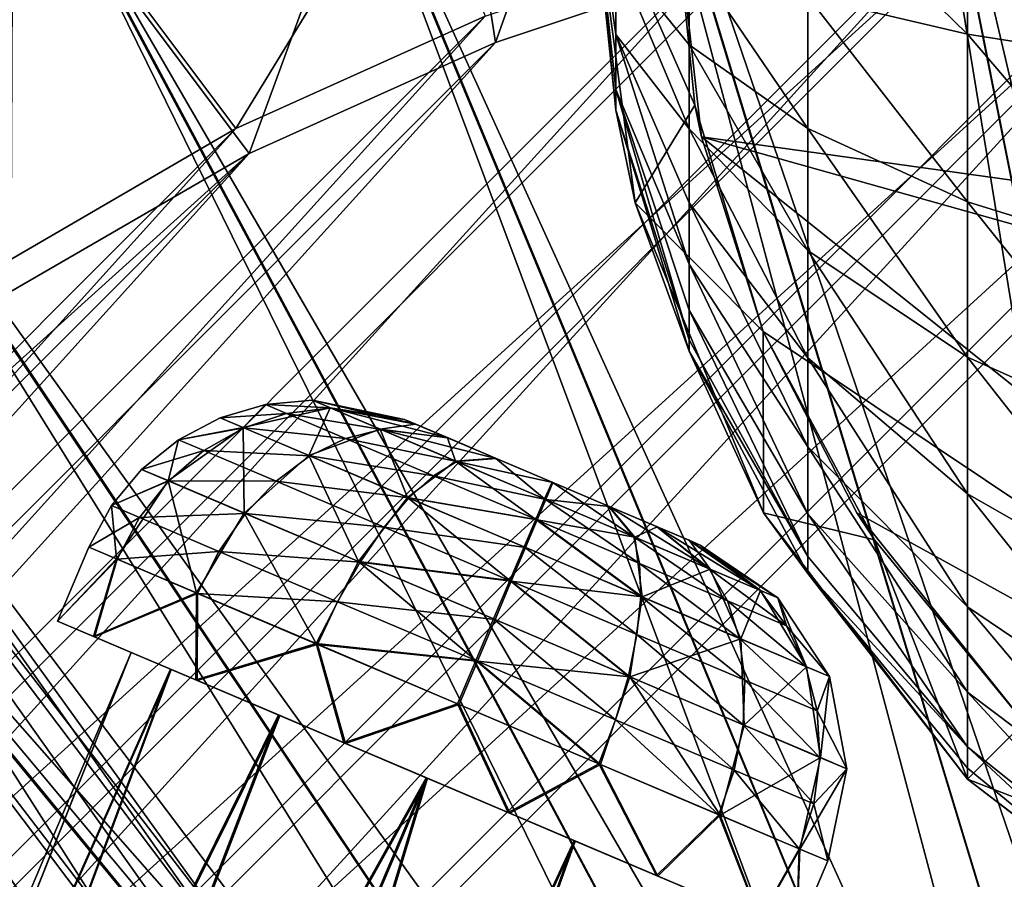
# Model space of a CAD drawing. Header units: metres. Extents: x 0 to 904, y -904 to 0.
# Tile 68 of 246: x 153 to 214, y -140 to -87. Entities that reach past the tile are written whole.
import ezdxf

# ---------------------------------------------------------------- set-up
doc = ezdxf.new("R2010")
doc.units = ezdxf.units.M

msp = doc.modelspace()

# ---------------------------------------------------------------- linework, layer by layer
at = {"layer": 'top0'}
for points in [[(259.64624, -75.850227, 659.327576), (201.784698, -61.850685, 659.694153), (320.985687, -87.293312, 619.792175)], [(320.985687, -87.293312, 619.792175), (201.784698, -61.850685, 659.694153), (262.915771, -76.547356, 619.510803)]]:
    msp.add_3dface(points, dxfattribs=at)
at = {"layer": 'top0123413'}
for points in [[(192.87619, -59.01181, 163.059708), (178.722626, -63.53603, 163.059708), (182.520538, -88.095657, 120.947189)], [(198.150421, -82.862846, 120.818863), (192.87619, -59.01181, 163.059708), (182.520538, -88.095657, 120.947189)], [(178.722626, -63.53603, 163.059708), (152.462036, -75.357376, 163.059708), (167.182159, -95.003593, 121.051247)], [(182.520538, -88.095657, 120.947189), (178.722626, -63.53603, 163.059708), (167.182159, -95.003593, 121.051247)], [(166.368546, -93.45578, 118.079933), (151.383621, -102.141632, 118.157684), (151.634583, -73.835762, 160.059708)], [(177.422806, -75.362587, 138.70311), (166.368546, -93.45578, 118.079933), (151.634583, -73.835762, 160.059708)], [(599.026855, -599.023621, 106.499786), (74.938576, -244.304413, 117.34655), (244.305359, -74.93528, 117.346581)], [(74.938576, -244.304413, 117.34655), (75.496498, -229.329498, 117.524498), (244.305359, -74.93528, 117.346581)], [(244.305359, -74.93528, 117.346581), (75.496498, -229.329498, 117.524498), (229.33046, -75.495567, 117.524498)], [(167.182159, -95.003593, 121.051247), (152.462036, -75.357376, 163.059708), (152.348343, -103.600594, 121.12822)], [(181.883881, -86.467819, 117.974686), (166.368546, -93.45578, 118.079933), (177.422806, -75.362587, 138.70311)], [(75.496498, -229.329498, 117.524498), (213.60553, -77.537285, 117.693382), (229.33046, -75.495567, 117.524498)], [(229.476379, -77.234627, 120.501686), (76.680428, -244.304428, 120.325508), (244.305359, -76.679497, 120.325508)], [(76.680428, -244.304428, 120.325508), (592.962036, -609.72644, 109.443001), (244.305359, -76.679497, 120.325508)], [(77.234871, -229.483627, 120.501595), (76.680428, -244.304428, 120.325508), (229.476379, -77.234627, 120.501686)], [(79.254448, -213.927536, 120.668671), (77.234871, -229.483627, 120.501595), (229.476379, -77.234627, 120.501686)], [(229.476379, -77.234627, 120.501686), (213.92392, -79.254364, 120.668716), (79.254448, -213.927536, 120.668671)], [(75.496498, -229.329498, 117.524498), (77.538223, -213.604507, 117.693382), (213.60553, -77.537285, 117.693382)], [(77.538223, -213.604507, 117.693382), (197.676346, -81.181343, 117.845009), (213.60553, -77.537285, 117.693382)], [(213.92392, -79.254364, 120.668716), (82.865562, -198.143082, 120.818924), (79.254448, -213.927536, 120.668671)], [(213.92392, -79.254364, 120.668716), (198.150421, -82.862846, 120.818863), (82.865562, -198.143082, 120.818924)], [(77.538223, -213.604507, 117.693382), (81.182274, -197.6754, 117.845009), (197.676346, -81.181343, 117.845009)], [(81.182274, -197.6754, 117.845009), (181.883881, -86.467819, 117.974686), (197.676346, -81.181343, 117.845009)], [(198.150421, -82.862846, 120.818863), (182.520538, -88.095657, 120.947189), (82.865562, -198.143082, 120.818924)], [(81.182274, -197.6754, 117.845009), (86.46875, -181.88295, 117.974686), (181.883881, -86.467819, 117.974686)], [(86.46875, -181.88295, 117.974686), (166.368546, -93.45578, 118.079933), (181.883881, -86.467819, 117.974686)], [(82.865562, -198.143082, 120.818924), (182.520538, -88.095657, 120.947189), (88.099136, -182.513092, 120.947243)], [(182.520538, -88.095657, 120.947189), (167.182159, -95.003593, 121.051247), (88.099136, -182.513092, 120.947243)], [(86.46875, -181.88295, 117.974686), (93.456711, -166.367615, 118.079933), (166.368546, -93.45578, 118.079933)], [(93.456711, -166.367615, 118.079933), (151.383621, -102.141632, 118.157684), (166.368546, -93.45578, 118.079933)], [(88.099136, -182.513092, 120.947243), (167.182159, -95.003593, 121.051247), (95.003654, -167.182938, 121.051231)], [(167.182159, -95.003593, 121.051247), (103.593681, -152.359482, 121.128174), (95.003654, -167.182938, 121.051231)], [(167.182159, -95.003593, 121.051247), (152.348343, -103.600594, 121.12822), (103.593681, -152.359482, 121.128174)]]:
    msp.add_3dface(points, dxfattribs=at)
at = {"layer": 'top0123414'}
for points in [[(225.478745, -55.951374, 2078.537354), (207.13588, -58.672619, 2078.537354), (239.130142, -194.557022, 2176.059814)], [(207.13588, -58.672619, 2078.537354), (189.148102, -63.178722, 2078.537354), (234.307266, -195.272552, 2176.059814)], [(207.13588, -58.672619, 2078.537354), (234.307266, -195.272552, 2176.059814), (239.130142, -194.557022, 2176.059814)], [(234.491287, -196.200363, 2173.059814), (207.61142, -61.244423, 2076.706299), (225.717453, -58.555676, 2076.706299)], [(229.851532, -197.362762, 2173.059814), (189.856522, -65.696686, 2076.706299), (207.61142, -61.244423, 2076.706299)], [(234.491287, -196.200363, 2173.059814), (229.851532, -197.362762, 2173.059814), (207.61142, -61.244423, 2076.706299)], [(189.148102, -63.178722, 2078.537354), (171.688553, -69.426079, 2078.537354), (229.577713, -196.457367, 2176.059814)], [(189.148102, -63.178722, 2078.537354), (229.577713, -196.457367, 2176.059814), (234.307266, -195.272552, 2176.059814)], [(225.348053, -198.974319, 2173.059814), (172.624023, -71.869247, 2076.706299), (189.856522, -65.696686, 2076.706299)], [(229.851532, -197.362762, 2173.059814), (225.348053, -198.974319, 2173.059814), (189.856522, -65.696686, 2076.706299)], [(171.688553, -69.426079, 2078.537354), (154.925293, -77.354385, 2078.537354), (224.987061, -198.100021, 2176.059814)], [(171.688553, -69.426079, 2078.537354), (224.987061, -198.100021, 2176.059814), (229.577713, -196.457367, 2176.059814)], [(221.0242, -201.019485, 2173.059814), (156.080109, -79.702454, 2076.706299), (172.624023, -71.869247, 2076.706299)], [(225.348053, -198.974319, 2173.059814), (221.0242, -201.019485, 2173.059814), (172.624023, -71.869247, 2076.706299)], [(140.384476, -89.120834, 2076.706299), (138.351257, -86.081688, 2063.059814), (154.354889, -76.478493, 2063.059814)], [(156.080109, -79.702454, 2076.706299), (140.384476, -89.120834, 2076.706299), (154.354889, -76.478493, 2063.059814)], [(139.01976, -86.887444, 2078.537354), (154.925293, -77.354385, 2078.537354), (137.162277, -84.107544, 2066.059814)], [(154.925293, -77.354385, 2078.537354), (139.01976, -86.887444, 2078.537354), (220.579483, -200.184662, 2176.059814)], [(154.925293, -77.354385, 2078.537354), (220.579483, -200.184662, 2176.059814), (224.987061, -198.100021, 2176.059814)], [(216.921631, -203.478607, 2173.059814), (140.384476, -89.120834, 2076.706299), (156.080109, -79.702454, 2076.706299)], [(221.0242, -201.019485, 2173.059814), (216.921631, -203.478607, 2173.059814), (156.080109, -79.702454, 2076.706299)], [(139.01976, -86.887444, 2078.537354), (124.125267, -97.933662, 2078.537354), (216.397446, -202.691254, 2176.059814)], [(139.01976, -86.887444, 2078.537354), (216.397446, -202.691254, 2176.059814), (220.579483, -200.184662, 2176.059814)], [(213.07988, -206.328049, 2173.059814), (125.688683, -100.033745, 2076.706299), (140.384476, -89.120834, 2076.706299)], [(216.921631, -203.478607, 2173.059814), (213.07988, -206.328049, 2173.059814), (140.384476, -89.120834, 2076.706299)], [(124.125267, -97.933662, 2078.537354), (110.386086, -110.386086, 2078.537354), (212.481262, -205.595688, 2176.059814)], [(124.125267, -97.933662, 2078.537354), (212.481262, -205.595688, 2176.059814), (216.397446, -202.691254, 2176.059814)], [(209.538208, -209.538208, 2173.059814), (112.235291, -112.235291, 2076.706299), (125.688683, -100.033745, 2076.706299)], [(213.07988, -206.328049, 2173.059814), (209.538208, -209.538208, 2173.059814), (125.688683, -100.033745, 2076.706299)], [(110.386086, -110.386086, 2078.537354), (97.933662, -124.125267, 2078.537354), (205.595688, -212.481262, 2176.059814)], [(110.386086, -110.386086, 2078.537354), (208.869354, -208.869354, 2176.059814), (212.481262, -205.595688, 2176.059814)], [(208.869354, -208.869354, 2176.059814), (110.386086, -110.386086, 2078.537354), (205.595688, -212.481262, 2176.059814)], [(100.033745, -125.688683, 2076.706299), (112.235291, -112.235291, 2076.706299), (206.328049, -213.07988, 2173.059814)], [(112.235291, -112.235291, 2076.706299), (209.538208, -209.538208, 2173.059814), (206.328049, -213.07988, 2173.059814)], [(97.933662, -124.125267, 2078.537354), (86.887444, -139.01976, 2078.537354), (202.691254, -216.397446, 2176.059814)], [(205.595688, -212.481262, 2176.059814), (97.933662, -124.125267, 2078.537354), (202.691254, -216.397446, 2176.059814)], [(89.120834, -140.384476, 2076.706299), (100.033745, -125.688683, 2076.706299), (203.478607, -216.921631, 2173.059814)], [(100.033745, -125.688683, 2076.706299), (206.328049, -213.07988, 2173.059814), (203.478607, -216.921631, 2173.059814)], [(86.887444, -139.01976, 2078.537354), (77.354385, -154.925293, 2078.537354), (200.184662, -220.579483, 2176.059814)], [(202.691254, -216.397446, 2176.059814), (86.887444, -139.01976, 2078.537354), (200.184662, -220.579483, 2176.059814)]]:
    msp.add_3dface(points, dxfattribs=at)
at = {"layer": 'top0123418'}
for points in [[(126.33297, -88.488159, 1958.627197), (124.578621, -89.810173, 1963.930542), (166.546097, -144.292526, 1963.085205)], [(165.858154, -144.587128, 1953.325195), (124.578621, -89.810173, 1953.323853), (126.33297, -88.488159, 1958.627197)], [(126.33297, -88.488159, 1358.627197), (124.578621, -89.810173, 1363.930542), (166.546097, -144.292526, 1363.085205)], [(165.858154, -144.587128, 1353.325195), (124.578621, -89.810173, 1353.323853), (126.33297, -88.488159, 1358.627197)], [(167.986267, -143.763199, 1958.627197), (126.33297, -88.488159, 1958.627197), (166.546097, -144.292526, 1963.085205)], [(167.986267, -143.763199, 1958.627197), (165.858154, -144.587128, 1953.325195), (126.33297, -88.488159, 1958.627197)], [(167.986267, -143.763199, 1358.627197), (126.33297, -88.488159, 1358.627197), (166.546097, -144.292526, 1363.085205)], [(167.986267, -143.763199, 1358.627197), (165.858154, -144.587128, 1353.325195), (126.33297, -88.488159, 1358.627197)], [(124.578621, -89.810173, 1963.930542), (120.343231, -93.001808, 1966.127197), (164.117783, -145.457458, 1965.316895)], [(161.267014, -147.308762, 1951.127197), (120.343231, -93.001808, 1951.127197), (124.578621, -89.810173, 1953.323853)], [(124.578621, -89.810173, 1363.930542), (120.343231, -93.001808, 1366.127197), (164.117783, -145.457458, 1365.316895)], [(161.267014, -147.308762, 1351.127197), (120.343231, -93.001808, 1351.127197), (124.578621, -89.810173, 1353.323853)], [(166.546097, -144.292526, 1963.085205), (124.578621, -89.810173, 1963.930542), (164.117783, -145.457458, 1965.316895)], [(165.858154, -144.587128, 1953.325195), (161.267014, -147.308762, 1951.127197), (124.578621, -89.810173, 1953.323853)], [(166.546097, -144.292526, 1363.085205), (124.578621, -89.810173, 1363.930542), (164.117783, -145.457458, 1365.316895)], [(165.858154, -144.587128, 1353.325195), (161.267014, -147.308762, 1351.127197), (124.578621, -89.810173, 1353.323853)], [(120.343231, -93.001808, 1966.127197), (116.107849, -96.193443, 1963.930542), (158.70166, -149.538818, 1965.316895)], [(157.385361, -150.971924, 1953.325195), (116.107849, -96.193443, 1953.323853), (120.343231, -93.001808, 1951.127197)], [(120.343231, -93.001808, 1366.127197), (116.107849, -96.193443, 1363.930542), (158.70166, -149.538818, 1365.316895)], [(157.385361, -150.971924, 1353.325195), (116.107849, -96.193443, 1353.323853), (120.343231, -93.001808, 1351.127197)], [(164.117783, -145.457458, 1965.316895), (120.343231, -93.001808, 1966.127197), (161.266998, -147.308762, 1966.127197)], [(120.343231, -93.001808, 1966.127197), (158.70166, -149.538818, 1965.316895), (161.266998, -147.308762, 1966.127197)], [(161.267014, -147.308762, 1951.127197), (157.385361, -150.971924, 1953.325195), (120.343231, -93.001808, 1951.127197)], [(164.117783, -145.457458, 1365.316895), (120.343231, -93.001808, 1366.127197), (161.266998, -147.308762, 1366.127197)], [(120.343231, -93.001808, 1366.127197), (158.70166, -149.538818, 1365.316895), (161.266998, -147.308762, 1366.127197)], [(161.267014, -147.308762, 1351.127197), (157.385361, -150.971924, 1353.325195), (120.343231, -93.001808, 1351.127197)], [(116.107849, -96.193443, 1963.930542), (114.3535, -97.515457, 1958.627197), (156.912582, -151.551987, 1963.085205)], [(156.00679, -152.790512, 1958.627197), (114.3535, -97.515457, 1958.627197), (116.107849, -96.193443, 1953.323853)], [(116.107849, -96.193443, 1363.930542), (114.3535, -97.515457, 1358.627197), (156.912582, -151.551987, 1363.085205)], [(156.00679, -152.790512, 1358.627197), (114.3535, -97.515457, 1358.627197), (116.107849, -96.193443, 1353.323853)], [(116.107849, -96.193443, 1963.930542), (156.912582, -151.551987, 1963.085205), (158.70166, -149.538818, 1965.316895)], [(157.385361, -150.971924, 1953.325195), (156.00679, -152.790512, 1958.627197), (116.107849, -96.193443, 1953.323853)], [(116.107849, -96.193443, 1363.930542), (156.912582, -151.551987, 1363.085205), (158.70166, -149.538818, 1365.316895)], [(157.385361, -150.971924, 1353.325195), (156.00679, -152.790512, 1358.627197), (116.107849, -96.193443, 1353.323853)], [(114.3535, -97.515457, 1958.627197), (156.00679, -152.790512, 1958.627197), (156.912582, -151.551987, 1963.085205)], [(114.3535, -97.515457, 1358.627197), (156.00679, -152.790512, 1358.627197), (156.912582, -151.551987, 1363.085205)]]:
    msp.add_3dface(points, dxfattribs=at)
at = {"layer": 'top0123423'}
for points in [[(188.497208, -76.716309, 2174.326904), (188.497192, -77.370956, 2149.326904), (190.034271, -92.318199, 2174.735352)], [(190.034332, -82.594246, 2188.784912), (188.497208, -76.716309, 2174.326904), (190.034302, -87.606895, 2185.506348)], [(190.034271, -92.318199, 2174.735352), (190.034271, -91.015564, 2180.581055), (188.497208, -76.716309, 2174.326904)], [(190.034302, -87.606895, 2185.506348), (188.497208, -76.716309, 2174.326904), (190.034271, -91.015564, 2180.581055)], [(211.928665, -76.716484, 2230.895264), (200.819656, -76.7164, 2216.985352), (211.928574, -87.569664, 2229.844482)], [(200.819656, -76.7164, 2216.985352), (201.979568, -85.243698, 2217.946777), (211.928574, -87.569664, 2229.844482)], [(211.928665, -76.716484, 2230.895264), (211.928574, -87.569664, 2229.844482), (224.051483, -89.478569, 2239.608643)], [(225.838684, -76.716583, 2242.004395), (211.928665, -76.716484, 2230.895264), (224.051483, -89.478569, 2239.608643)], [(188.497192, -77.370956, 2149.326904), (193.497192, -77.370995, 2149.326904), (194.9375, -92.00312, 2149.326904)], [(188.497192, -77.370956, 2149.326904), (194.9375, -92.00312, 2149.326904), (191.222977, -98.083603, 2149.326904)], [(188.497192, -77.370956, 2149.326904), (191.222977, -98.083603, 2149.326904), (190.034271, -92.318199, 2174.735352)], [(193.497192, -77.370995, 2174.326904), (195.356735, -93.97493, 2174.326904), (193.497192, -77.370995, 2149.326904)], [(195.356735, -93.97493, 2174.326904), (194.9375, -92.00312, 2149.326904), (193.497192, -77.370995, 2149.326904)], [(193.497192, -77.370995, 2174.326904), (478.497192, -77.373108, 2174.326904), (476.637421, -93.97702, 2174.326904)], [(476.637421, -93.97702, 2174.326904), (472.788025, -106.084976, 2174.326904), (193.497192, -77.370995, 2174.326904)], [(472.788025, -106.084976, 2174.326904), (466.950775, -117.368607, 2174.326904), (193.497192, -77.370995, 2174.326904)], [(193.497192, -77.370995, 2174.326904), (466.950775, -117.368607, 2174.326904), (456.531738, -130.42305, 2174.326904)], [(456.531738, -130.42305, 2174.326904), (195.356735, -93.97493, 2174.326904), (193.497192, -77.370995, 2174.326904)], [(194.586716, -93.474052, 2199.947754), (190.034332, -82.594246, 2188.784912), (190.034302, -87.606895, 2185.506348)], [(194.586792, -82.590057, 2204.372803), (190.034332, -82.594246, 2188.784912), (194.586761, -88.246315, 2202.687256)], [(194.586761, -88.246315, 2202.687256), (190.034332, -82.594246, 2188.784912), (194.586716, -93.474052, 2199.947754)], [(194.586792, -82.590057, 2204.372803), (194.586761, -88.246315, 2202.687256), (201.979507, -93.455315, 2215.499756)], [(201.979568, -85.243698, 2217.946777), (194.586792, -82.590057, 2204.372803), (201.979507, -93.455315, 2215.499756)], [(201.979568, -85.243698, 2217.946777), (201.979507, -93.455315, 2215.499756), (211.928497, -98.021072, 2226.730225)], [(211.928574, -87.569664, 2229.844482), (201.979568, -85.243698, 2217.946777), (211.928497, -98.021072, 2226.730225)], [(190.034302, -87.606895, 2185.506348), (190.034271, -91.015564, 2180.581055), (194.586655, -101.889954, 2191.749512)], [(194.586685, -98.078979, 2196.256104), (190.034302, -87.606895, 2185.506348), (194.586655, -101.889954, 2191.749512)], [(194.586685, -98.078979, 2196.256104), (194.586716, -93.474052, 2199.947754), (190.034302, -87.606895, 2185.506348)], [(211.928574, -87.569664, 2229.844482), (211.928497, -98.021072, 2226.730225), (224.051392, -101.76812, 2235.946777)], [(224.051483, -89.478569, 2239.608643), (211.928574, -87.569664, 2229.844482), (224.051392, -101.76812, 2235.946777)], [(201.979446, -101.044823, 2211.522705), (194.586761, -88.246315, 2202.687256), (194.586716, -93.474052, 2199.947754)], [(201.979507, -93.455315, 2215.499756), (194.586761, -88.246315, 2202.687256), (201.979446, -101.044823, 2211.522705)], [(194.586624, -106.598236, 2180.985107), (190.034271, -91.015564, 2180.581055), (190.034271, -92.318199, 2174.735352)], [(194.586655, -101.889954, 2191.749512), (190.034271, -91.015564, 2180.581055), (194.586639, -104.765327, 2186.595215)], [(190.034271, -91.015564, 2180.581055), (194.586624, -106.598236, 2180.985107), (194.586639, -104.765327, 2186.595215)], [(190.034271, -92.318199, 2174.735352), (191.222977, -98.083603, 2149.326904), (194.586609, -107.320541, 2175.128174)], [(194.586609, -107.320541, 2175.128174), (194.586624, -106.598236, 2180.985107), (190.034271, -92.318199, 2174.735352)], [(194.9375, -92.00312, 2149.326904), (199.204575, -106.079597, 2149.326904), (191.222977, -98.083603, 2149.326904)], [(195.356735, -93.97493, 2174.326904), (199.205963, -106.082947, 2174.326904), (194.9375, -92.00312, 2149.326904)], [(199.205963, -106.082947, 2174.326904), (199.204575, -106.079597, 2149.326904), (194.9375, -92.00312, 2149.326904)], [(194.586716, -93.474052, 2199.947754), (194.586685, -98.078979, 2196.256104), (201.979401, -107.730141, 2206.16333)], [(201.979446, -101.044823, 2211.522705), (194.586716, -93.474052, 2199.947754), (201.979401, -107.730141, 2206.16333)], [(211.928436, -107.680679, 2221.668213), (201.979507, -93.455315, 2215.499756), (201.979446, -101.044823, 2211.522705)], [(211.928497, -98.021072, 2226.730225), (201.979507, -93.455315, 2215.499756), (211.928436, -107.680679, 2221.668213)], [(403.496643, -152.399979, 2174.326904), (195.356735, -93.97493, 2174.326904), (456.531738, -130.42305, 2174.326904)], [(403.496643, -152.399979, 2174.326904), (268.496643, -152.398972, 2174.326904), (195.356735, -93.97493, 2174.326904)], [(268.496643, -152.398972, 2174.326904), (199.205963, -106.082947, 2174.326904), (195.356735, -93.97493, 2174.326904)], [(191.222977, -98.083603, 2149.326904), (199.204575, -106.079597, 2149.326904), (199.214874, -117.38475, 2149.326904)], [(191.222977, -98.083603, 2149.326904), (199.214874, -117.38475, 2149.326904), (194.586609, -107.320541, 2175.128174)], [(194.586685, -98.078979, 2196.256104), (194.586655, -101.889954, 2191.749512), (201.97937, -113.26281, 2199.620605)], [(201.979401, -107.730141, 2206.16333), (194.586685, -98.078979, 2196.256104), (201.97937, -113.26281, 2199.620605)], [(224.051315, -113.12661, 2229.994629), (211.928497, -98.021072, 2226.730225), (211.928436, -107.680679, 2221.668213)], [(224.051392, -101.76812, 2235.946777), (211.928497, -98.021072, 2226.730225), (224.051315, -113.12661, 2229.994629)], [(201.979446, -101.044823, 2211.522705), (201.979401, -107.730141, 2206.16333), (211.928375, -116.189476, 2214.846924)], [(211.928436, -107.680679, 2221.668213), (201.979446, -101.044823, 2211.522705), (211.928375, -116.189476, 2214.846924)], [(194.586655, -101.889954, 2191.749512), (194.586639, -104.765327, 2186.595215), (201.97934, -117.437202, 2192.137695)], [(201.97937, -113.26281, 2199.620605), (194.586655, -101.889954, 2191.749512), (201.97934, -117.437202, 2192.137695)], [(194.586639, -104.765327, 2186.595215), (194.586624, -106.598236, 2180.985107), (201.979309, -120.098175, 2183.99292)], [(201.97934, -117.437202, 2192.137695), (194.586639, -104.765327, 2186.595215), (201.979309, -120.098175, 2183.99292)], [(199.204575, -106.079597, 2149.326904), (206.133499, -119.048004, 2149.326904), (199.214874, -117.38475, 2149.326904)], [(199.205963, -106.082947, 2174.326904), (205.043015, -117.366661, 2174.326904), (199.204575, -106.079597, 2149.326904)], [(205.043015, -117.366661, 2174.326904), (206.133499, -119.048004, 2149.326904), (199.204575, -106.079597, 2149.326904)], [(205.043015, -117.366661, 2174.326904), (199.205963, -106.082947, 2174.326904), (268.496643, -152.398972, 2174.326904)], [(201.979309, -120.098175, 2183.99292), (194.586624, -106.598236, 2180.985107), (194.586609, -107.320541, 2175.128174)], [(194.586609, -107.320541, 2175.128174), (199.214874, -117.38475, 2149.326904), (201.979309, -121.146797, 2175.490234)], [(201.979309, -121.146797, 2175.490234), (201.979309, -120.098175, 2183.99292), (194.586609, -107.320541, 2175.128174)], [(201.979401, -107.730141, 2206.16333), (201.97937, -113.26281, 2199.620605), (211.928314, -123.231224, 2206.519531)], [(211.928375, -116.189476, 2214.846924), (201.979401, -107.730141, 2206.16333), (211.928314, -123.231224, 2206.519531)], [(211.928375, -116.189476, 2214.846924), (224.051239, -123.131897, 2221.973389), (211.928436, -107.680679, 2221.668213)], [(224.051239, -123.131897, 2221.973389), (224.051315, -113.12661, 2229.994629), (211.928436, -107.680679, 2221.668213)], [(201.97937, -113.26281, 2199.620605), (201.97934, -117.437202, 2192.137695), (211.928284, -128.54422, 2196.99585)], [(211.928314, -123.231224, 2206.519531), (201.97937, -113.26281, 2199.620605), (211.928284, -128.54422, 2196.99585)], [(211.928314, -123.231224, 2206.519531), (224.051178, -131.412125, 2212.181641), (211.928375, -116.189476, 2214.846924)], [(224.051178, -131.412125, 2212.181641), (224.051239, -123.131897, 2221.973389), (211.928375, -116.189476, 2214.846924)], [(199.214874, -117.38475, 2149.326904), (206.133499, -119.048004, 2149.326904), (211.928238, -133.959061, 2149.326904)], [(199.214874, -117.38475, 2149.326904), (211.928238, -133.959061, 2149.326904), (201.979309, -121.146797, 2175.490234)], [(201.97934, -117.437202, 2192.137695), (201.979309, -120.098175, 2183.99292), (211.928253, -131.931, 2186.629639)], [(211.928284, -128.54422, 2196.99585), (201.97934, -117.437202, 2192.137695), (211.928253, -131.931, 2186.629639)], [(205.043015, -117.366661, 2174.326904), (215.461868, -130.421249, 2174.326904), (206.133499, -119.048004, 2149.326904)], [(215.461868, -130.421249, 2174.326904), (205.043015, -117.366661, 2174.326904), (268.496643, -152.398972, 2174.326904)], [(206.133499, -119.048004, 2149.326904), (215.459106, -130.418488, 2149.326904), (211.928238, -133.959061, 2149.326904)], [(215.461868, -130.421249, 2174.326904), (215.459106, -130.418488, 2149.326904), (206.133499, -119.048004, 2149.326904)], [(211.928253, -131.931, 2186.629639), (201.979309, -120.098175, 2183.99292), (201.979309, -121.146797, 2175.490234)], [(201.979309, -121.146797, 2175.490234), (211.928238, -133.959061, 2149.326904), (211.928238, -133.26564, 2175.807617)], [(211.928238, -133.26564, 2175.807617), (211.928253, -131.931, 2186.629639), (201.979309, -121.146797, 2175.490234)], [(211.928284, -128.54422, 2196.99585), (224.051132, -137.659546, 2200.982666), (211.928314, -123.231224, 2206.519531)], [(224.051132, -137.659546, 2200.982666), (224.051178, -131.412125, 2212.181641), (211.928314, -123.231224, 2206.519531)], [(211.928253, -131.931, 2186.629639), (224.051102, -141.641968, 2188.793213), (211.928284, -128.54422, 2196.99585)], [(224.051102, -141.641968, 2188.793213), (224.051132, -137.659546, 2200.982666), (211.928284, -128.54422, 2196.99585)], [(211.928238, -133.959061, 2149.326904), (215.459106, -130.418488, 2149.326904), (226.824448, -139.750351, 2149.326904)], [(211.928238, -133.26564, 2175.807617), (224.051086, -143.211349, 2176.068115), (211.928253, -131.931, 2186.629639)], [(224.051086, -143.211349, 2176.068115), (224.051102, -141.641968, 2188.793213), (211.928253, -131.931, 2186.629639)], [(211.928238, -133.959061, 2149.326904), (224.051086, -143.211349, 2176.068115), (211.928238, -133.26564, 2175.807617)], [(211.928238, -133.959061, 2149.326904), (226.824448, -139.750351, 2149.326904), (228.496689, -146.677032, 2149.326904)], [(211.928238, -133.959061, 2149.326904), (228.496689, -146.677032, 2149.326904), (224.051086, -143.211349, 2176.068115)]]:
    msp.add_3dface(points, dxfattribs=at)
at = {"layer": 'top0123431'}
for points in [[(171.136368, -110.370453, 1798.664795), (168.207626, -110.633148, 1798.671021), (172.252533, -110.844231, 1804.685425)], [(168.207626, -110.633148, 1798.671021), (171.136368, -110.370453, 1798.664795), (172.226028, -110.832977, 1792.638428)], [(176.86644, -111.562271, 1798.651123), (171.136368, -110.370453, 1798.664795), (177.575546, -111.863266, 1802.476074)], [(171.136368, -110.370453, 1798.664795), (172.252533, -110.844231, 1804.685425), (177.575546, -111.863266, 1802.476074)], [(171.136368, -110.370453, 1798.664795), (176.86644, -111.562271, 1798.651123), (172.226028, -110.832977, 1792.638428)], [(168.207626, -110.633148, 1798.671021), (165.386398, -111.462166, 1798.676392), (169.507675, -111.184982, 1805.683594)], [(165.386398, -111.462166, 1798.676392), (168.207626, -110.633148, 1798.671021), (166.812943, -112.067688, 1790.786865)], [(166.812943, -112.067688, 1790.786865), (168.207626, -110.633148, 1798.671021), (172.226028, -110.832977, 1792.638428)], [(166.812943, -112.067688, 1790.786865), (172.226028, -110.832977, 1792.638428), (170.91008, -113.806793, 1784.090942)], [(168.207626, -110.633148, 1798.671021), (169.507675, -111.184982, 1805.683594), (172.252533, -110.844231, 1804.685425)], [(172.252533, -110.844231, 1804.685425), (169.507675, -111.184982, 1805.683594), (175.404572, -112.182167, 1809.783813)], [(172.226028, -110.832977, 1792.638428), (175.355621, -112.161385, 1787.523804), (170.91008, -113.806793, 1784.090942)], [(176.86644, -111.562271, 1798.651123), (177.558716, -111.856117, 1794.82251), (172.226028, -110.832977, 1792.638428)], [(172.226028, -110.832977, 1792.638428), (177.558716, -111.856117, 1794.82251), (175.355621, -112.161385, 1787.523804)], [(177.575546, -111.863266, 1802.476074), (172.252533, -110.844231, 1804.685425), (179.578079, -112.713272, 1805.71521)], [(172.252533, -110.844231, 1804.685425), (175.404572, -112.182167, 1809.783813), (179.578079, -112.713272, 1805.71521)], [(165.386398, -111.462166, 1798.676392), (162.781113, -112.825653, 1798.680908), (166.847626, -112.082413, 1806.558472)], [(162.781113, -112.825653, 1798.680908), (165.386398, -111.462166, 1798.676392), (166.812943, -112.067688, 1790.786865)], [(165.386398, -111.462166, 1798.676392), (166.847626, -112.082413, 1806.558472), (169.507675, -111.184982, 1805.683594)], [(169.507675, -111.184982, 1805.683594), (166.847626, -112.082413, 1806.558472), (173.179031, -112.743355, 1811.621948)], [(169.507675, -111.184982, 1805.683594), (173.179031, -112.743355, 1811.621948), (175.404572, -112.182167, 1809.783813)], [(176.86644, -111.562271, 1798.651123), (177.575546, -111.863266, 1802.476074), (177.558716, -111.856117, 1794.82251)], [(166.887177, -117.385796, 1781.797241), (162.143524, -115.372276, 1789.549805), (166.812943, -112.067688, 1790.786865)], [(166.812943, -112.067688, 1790.786865), (162.143524, -115.372276, 1789.549805), (162.781113, -112.825653, 1798.680908)], [(162.781113, -112.825653, 1798.680908), (164.374619, -113.502045, 1807.276489), (166.847626, -112.082413, 1806.558472)], [(166.847626, -112.082413, 1806.558472), (164.374619, -113.502045, 1807.276489), (170.974182, -113.834, 1813.233032)], [(170.91008, -113.806793, 1784.090942), (166.887177, -117.385796, 1781.797241), (166.812943, -112.067688, 1790.786865)], [(166.847626, -112.082413, 1806.558472), (170.974182, -113.834, 1813.233032), (173.179031, -112.743355, 1811.621948)], [(170.91008, -113.806793, 1784.090942), (175.355621, -112.161385, 1787.523804), (177.054077, -116.414719, 1779.608032)], [(175.404572, -112.182167, 1809.783813), (173.179031, -112.743355, 1811.621948), (180.11264, -114.180588, 1813.183716)], [(177.558716, -111.856117, 1794.82251), (179.546982, -112.700073, 1791.57312), (175.355621, -112.161385, 1787.523804)], [(175.355621, -112.161385, 1787.523804), (179.546982, -112.700073, 1791.57312), (180.048676, -114.153435, 1784.099609)], [(175.355621, -112.161385, 1787.523804), (180.048676, -114.153435, 1784.099609), (177.054077, -116.414719, 1779.608032)], [(179.578079, -112.713272, 1805.71521), (175.404572, -112.182167, 1809.783813), (182.569183, -113.982895, 1807.875122)], [(175.404572, -112.182167, 1809.783813), (180.11264, -114.180588, 1813.183716), (182.569183, -113.982895, 1807.875122)], [(177.575546, -111.863266, 1802.476074), (179.546982, -112.700073, 1791.57312), (177.558716, -111.856117, 1794.82251)], [(177.575546, -111.863266, 1802.476074), (179.578079, -112.713272, 1805.71521), (179.546982, -112.700073, 1791.57312)], [(162.781113, -112.825653, 1798.680908), (160.491882, -114.671204, 1798.684204), (164.374619, -113.502045, 1807.276489)], [(162.143524, -115.372276, 1789.549805), (160.491882, -114.671204, 1798.684204), (162.781113, -112.825653, 1798.680908)], [(173.179031, -112.743355, 1811.621948), (170.974182, -113.834, 1813.233032), (178.662781, -115.071022, 1815.581909)], [(173.179031, -112.743355, 1811.621948), (178.662781, -115.071022, 1815.581909), (180.11264, -114.180588, 1813.183716)], [(179.546982, -112.700073, 1791.57312), (182.528549, -113.965645, 1789.397583), (180.048676, -114.153435, 1784.099609)], [(179.578079, -112.713272, 1805.71521), (182.528549, -113.965645, 1789.397583), (179.546982, -112.700073, 1791.57312)], [(179.578079, -112.713272, 1805.71521), (182.569183, -113.982895, 1807.875122), (182.528549, -113.965645, 1789.397583)], [(160.491882, -114.671204, 1798.684204), (162.183685, -115.38932, 1807.809937), (164.374619, -113.502045, 1807.276489)], [(164.374619, -113.502045, 1807.276489), (162.183685, -115.38932, 1807.809937), (168.874741, -115.412201, 1814.555298)], [(164.374619, -113.502045, 1807.276489), (168.874741, -115.412201, 1814.555298), (170.974182, -113.834, 1813.233032)], [(174.000656, -120.405235, 1776.607056), (166.887177, -117.385796, 1781.797241), (170.91008, -113.806793, 1784.090942)], [(170.974182, -113.834, 1813.233032), (168.874741, -115.412201, 1814.555298), (177.137817, -116.450264, 1817.68396)], [(177.054077, -116.414719, 1779.608032), (174.000656, -120.405235, 1776.607056), (170.91008, -113.806793, 1784.090942)], [(170.974182, -113.834, 1813.233032), (177.137817, -116.450264, 1817.68396), (178.662781, -115.071022, 1815.581909)], [(180.048676, -114.153435, 1784.099609), (182.528549, -113.965645, 1789.397583), (185.590729, -116.505859, 1782.886963)], [(182.569183, -113.982895, 1807.875122), (180.11264, -114.180588, 1813.183716), (186.093475, -115.478844, 1808.627197)], [(182.528549, -113.965645, 1789.397583), (186.049484, -115.460175, 1788.627197), (185.590729, -116.505859, 1782.886963)], [(182.569183, -113.982895, 1807.875122), (186.049484, -115.460175, 1788.627197), (182.528549, -113.965645, 1789.397583)], [(182.569183, -113.982895, 1807.875122), (186.093475, -115.478844, 1808.627197), (186.049484, -115.460175, 1788.627197)], [(177.054077, -116.414719, 1779.608032), (180.048676, -114.153435, 1784.099609), (185.043427, -117.779396, 1780.293701)], [(180.11264, -114.180588, 1813.183716), (178.662781, -115.071022, 1815.581909), (185.659973, -116.535248, 1814.367432)], [(185.043427, -117.779396, 1780.293701), (180.048676, -114.153435, 1784.099609), (185.590729, -116.505859, 1782.886963)], [(180.11264, -114.180588, 1813.183716), (185.659973, -116.535248, 1814.367432), (186.093475, -115.478844, 1808.627197)], [(160.491882, -114.671204, 1798.684204), (158.606689, -116.927902, 1798.686279), (162.183685, -115.38932, 1807.809937)], [(158.606689, -116.927902, 1798.686279), (160.491882, -114.671204, 1798.684204), (162.143524, -115.372276, 1789.549805)], [(178.662781, -115.071022, 1815.581909), (177.137817, -116.450264, 1817.68396), (185.124069, -117.813629, 1816.960693)], [(178.662781, -115.071022, 1815.581909), (185.124069, -117.813629, 1816.960693), (185.659973, -116.535248, 1814.367432)], [(162.143524, -115.372276, 1789.549805), (158.92868, -120.243637, 1789.115356), (158.606689, -116.927902, 1798.686279)], [(158.606689, -116.927902, 1798.686279), (160.359024, -117.671707, 1808.13855), (162.183685, -115.38932, 1807.809937)], [(163.899338, -122.353523, 1780.991821), (158.92868, -120.243637, 1789.115356), (162.143524, -115.372276, 1789.549805)], [(162.183685, -115.38932, 1807.809937), (160.359024, -117.671707, 1808.13855), (166.96138, -117.417297, 1815.53772)], [(166.887177, -117.385796, 1781.797241), (163.899338, -122.353523, 1780.991821), (162.143524, -115.372276, 1789.549805)], [(162.183685, -115.38932, 1807.809937), (166.96138, -117.417297, 1815.53772), (168.874741, -115.412201, 1814.555298)], [(168.874741, -115.412201, 1814.555298), (166.96138, -117.417297, 1815.53772), (175.596344, -118.265305, 1819.40918)], [(168.874741, -115.412201, 1814.555298), (175.596344, -118.265305, 1819.40918), (177.137817, -116.450264, 1817.68396)], [(185.590729, -116.505859, 1782.886963), (186.049484, -115.460175, 1788.627197), (191.138062, -118.860512, 1784.070801)], [(186.093475, -115.478844, 1808.627197), (185.659973, -116.535248, 1814.367432), (189.614426, -116.973373, 1807.856812)], [(186.049484, -115.460175, 1788.627197), (189.573776, -116.956123, 1789.379272), (191.138062, -118.860512, 1784.070801)], [(186.093475, -115.478844, 1808.627197), (189.573776, -116.956123, 1789.379272), (186.049484, -115.460175, 1788.627197)], [(186.093475, -115.478844, 1808.627197), (189.614426, -116.973373, 1807.856812), (189.573776, -116.956123, 1789.379272)], [(183.417313, -121.585045, 1776.155273), (174.000656, -120.405235, 1776.607056), (177.054077, -116.414719, 1779.608032)], [(177.137817, -116.450264, 1817.68396), (175.596344, -118.265305, 1819.40918), (184.400192, -119.532906, 1819.233765)], [(184.309555, -119.494431, 1778.02063), (183.417313, -121.585045, 1776.155273), (177.054077, -116.414719, 1779.608032)], [(184.309555, -119.494431, 1778.02063), (177.054077, -116.414719, 1779.608032), (185.043427, -117.779396, 1780.293701)], [(177.137817, -116.450264, 1817.68396), (184.400192, -119.532906, 1819.233765), (185.124069, -117.813629, 1816.960693)], [(185.043427, -117.779396, 1780.293701), (185.590729, -116.505859, 1782.886963), (191.5047, -120.521996, 1781.672485)], [(191.5047, -120.521996, 1781.672485), (185.590729, -116.505859, 1782.886963), (191.138062, -118.860512, 1784.070801)], [(158.606689, -116.927902, 1798.686279), (157.197983, -119.509018, 1798.68689), (160.359024, -117.671707, 1808.13855)], [(158.92868, -120.243637, 1789.115356), (157.197983, -119.509018, 1798.68689), (158.606689, -116.927902, 1798.686279)], [(185.659973, -116.535248, 1814.367432), (185.124069, -117.813629, 1816.960693), (191.202026, -118.887665, 1813.154907)], [(185.659973, -116.535248, 1814.367432), (191.202026, -118.887665, 1813.154907), (189.614426, -116.973373, 1807.856812)], [(191.138062, -118.860512, 1784.070801), (189.573776, -116.956123, 1789.379272), (195.846115, -120.858932, 1787.470581)], [(189.573776, -116.956123, 1789.379272), (192.56488, -118.225746, 1791.539307), (195.846115, -120.858932, 1787.470581)], [(189.614426, -116.973373, 1807.856812), (192.56488, -118.225746, 1791.539307), (189.573776, -116.956123, 1789.379272)], [(189.614426, -116.973373, 1807.856812), (191.202026, -118.887665, 1813.154907), (192.595978, -118.238945, 1805.681396)], [(189.614426, -116.973373, 1807.856812), (192.595978, -118.238945, 1805.681396), (192.56488, -118.225746, 1791.539307)], [(157.197983, -119.509018, 1798.68689), (158.970764, -120.261505, 1808.249512), (160.359024, -117.671707, 1808.13855)], [(160.359024, -117.671707, 1808.13855), (158.970764, -120.261505, 1808.249512), (165.307663, -119.77224, 1816.142822)], [(160.359024, -117.671707, 1808.13855), (165.307663, -119.77224, 1816.142822), (166.96138, -117.417297, 1815.53772)], [(171.353256, -125.517464, 1775.553101), (163.899338, -122.353523, 1780.991821), (166.887177, -117.385796, 1781.797241)], [(166.96138, -117.417297, 1815.53772), (165.307663, -119.77224, 1816.142822), (174.09761, -120.446388, 1820.69104)], [(174.000656, -120.405235, 1776.607056), (171.353256, -125.517464, 1775.553101), (166.887177, -117.385796, 1781.797241)], [(166.96138, -117.417297, 1815.53772), (174.09761, -120.446388, 1820.69104), (175.596344, -118.265305, 1819.40918)], [(175.596344, -118.265305, 1819.40918), (174.09761, -120.446388, 1820.69104), (183.516159, -121.626999, 1821.099243)], [(175.596344, -118.265305, 1819.40918), (183.516159, -121.626999, 1821.099243), (184.400192, -119.532906, 1819.233765)], [(184.309555, -119.494431, 1778.02063), (185.043427, -117.779396, 1780.293701), (191.571915, -122.577065, 1779.570435)], [(185.124069, -117.813629, 1816.960693), (184.400192, -119.532906, 1819.233765), (191.65567, -122.61261, 1817.646362)], [(185.043427, -117.779396, 1780.293701), (191.5047, -120.521996, 1781.672485), (191.571915, -122.577065, 1779.570435)], [(185.124069, -117.813629, 1816.960693), (191.65567, -122.61261, 1817.646362), (191.202026, -118.887665, 1813.154907)], [(191.202026, -118.887665, 1813.154907), (195.895081, -120.879715, 1809.730591), (192.595978, -118.238945, 1805.681396)], [(195.846115, -120.858932, 1787.470581), (192.56488, -118.225746, 1791.539307), (198.998169, -122.196877, 1792.56897)], [(192.56488, -118.225746, 1791.539307), (194.567413, -119.07576, 1794.77832), (198.998169, -122.196877, 1792.56897)], [(192.595978, -118.238945, 1805.681396), (194.567413, -119.07576, 1794.77832), (192.56488, -118.225746, 1791.539307)], [(192.595978, -118.238945, 1805.681396), (195.895081, -120.879715, 1809.730591), (194.584259, -119.082901, 1802.432007)], [(192.595978, -118.238945, 1805.681396), (194.584259, -119.082901, 1802.432007), (194.567413, -119.07576, 1794.77832)], [(196.988449, -122.84967, 1785.632446), (191.5047, -120.521996, 1781.672485), (191.138062, -118.860512, 1784.070801)], [(195.846115, -120.858932, 1787.470581), (196.988449, -122.84967, 1785.632446), (191.138062, -118.860512, 1784.070801)], [(191.202026, -118.887665, 1813.154907), (191.65567, -122.61261, 1817.646362), (195.895081, -120.879715, 1809.730591)], [(157.197983, -119.509018, 1798.68689), (158.92868, -120.243637, 1789.115356), (155.244354, -124.111557, 1798.68689)], [(157.197983, -119.509018, 1798.68689), (155.244354, -124.111557, 1798.68689), (158.970764, -120.261505, 1808.249512)], [(191.337112, -124.946739, 1777.845215), (183.417313, -121.585045, 1776.155273), (184.309555, -119.494431, 1778.02063)], [(184.400192, -119.532906, 1819.233765), (183.516159, -121.626999, 1821.099243), (191.65567, -122.61261, 1817.646362)], [(191.571915, -122.577065, 1779.570435), (191.337112, -124.946739, 1777.845215), (184.309555, -119.494431, 1778.02063)], [(198.998169, -122.196877, 1792.56897), (194.567413, -119.07576, 1794.77832), (200.114319, -122.670647, 1798.5896)], [(194.567413, -119.07576, 1794.77832), (195.276535, -119.376755, 1798.603271), (200.114319, -122.670647, 1798.5896)], [(194.584259, -119.082901, 1802.432007), (195.276535, -119.376755, 1798.603271), (194.567413, -119.07576, 1794.77832)], [(195.895081, -120.879715, 1809.730591), (199.024658, -122.208122, 1804.615967), (194.584259, -119.082901, 1802.432007)], [(194.584259, -119.082901, 1802.432007), (199.024658, -122.208122, 1804.615967), (195.276535, -119.376755, 1798.603271)], [(199.024658, -122.208122, 1804.615967), (200.114319, -122.670647, 1798.5896), (195.276535, -119.376755, 1798.603271)], [(158.970764, -120.261505, 1808.249512), (163.977112, -122.386536, 1816.347046), (165.307663, -119.77224, 1816.142822)], [(165.307663, -119.77224, 1816.142822), (163.977112, -122.386536, 1816.347046), (172.699203, -122.909706, 1821.480469)], [(165.307663, -119.77224, 1816.142822), (172.699203, -122.909706, 1821.480469), (174.09761, -120.446388, 1820.69104)], [(158.92868, -120.243637, 1789.115356), (157.499466, -125.068771, 1787.833984), (155.244354, -124.111557, 1798.68689)], [(155.244354, -124.111557, 1798.68689), (157.54718, -125.089027, 1809.528076), (158.970764, -120.261505, 1808.249512)], [(158.92868, -120.243637, 1789.115356), (163.899338, -122.353523, 1780.991821), (157.499466, -125.068771, 1787.833984)], [(158.970764, -120.261505, 1808.249512), (157.54718, -125.089027, 1809.528076), (163.977112, -122.386536, 1816.347046)], [(174.000656, -120.405235, 1776.607056), (181.299652, -126.560318, 1773.915527), (171.353256, -125.517464, 1775.553101)], [(174.09761, -120.446388, 1820.69104), (172.699203, -122.909706, 1821.480469), (182.505936, -124.01545, 1822.485352)], [(183.417313, -121.585045, 1776.155273), (182.400986, -123.970901, 1774.769043), (174.000656, -120.405235, 1776.607056)], [(182.400986, -123.970901, 1774.769043), (181.299652, -126.560318, 1773.915527), (174.000656, -120.405235, 1776.607056)], [(174.09761, -120.446388, 1820.69104), (182.505936, -124.01545, 1822.485352), (183.516159, -121.626999, 1821.099243)], [(191.571915, -122.577065, 1779.570435), (191.5047, -120.521996, 1781.672485), (197.735565, -125.193329, 1784.021362)], [(191.5047, -120.521996, 1781.672485), (196.988449, -122.84967, 1785.632446), (197.735565, -125.193329, 1784.021362)], [(191.65567, -122.61261, 1817.646362), (197.799652, -125.220535, 1813.163452), (195.895081, -120.879715, 1809.730591)], [(198.998169, -122.196877, 1792.56897), (200.659821, -124.408043, 1791.570801), (195.846115, -120.858932, 1787.470581)], [(200.659821, -124.408043, 1791.570801), (196.988449, -122.84967, 1785.632446), (195.846115, -120.858932, 1787.470581)], [(195.895081, -120.879715, 1809.730591), (197.799652, -125.220535, 1813.163452), (199.024658, -122.208122, 1804.615967)], [(190.809311, -127.539963, 1776.563354), (182.400986, -123.970901, 1774.769043), (183.417313, -121.585045, 1776.155273)], [(183.516159, -121.626999, 1821.099243), (182.505936, -124.01545, 1822.485352), (190.906281, -127.581116, 1820.647461)], [(191.337112, -124.946739, 1777.845215), (190.809311, -127.539963, 1776.563354), (183.417313, -121.585045, 1776.155273)], [(191.65567, -122.61261, 1817.646362), (183.516159, -121.626999, 1821.099243), (190.906281, -127.581116, 1820.647461)], [(163.899338, -122.353523, 1780.991821), (163.86586, -127.771095, 1779.118774), (157.499466, -125.068771, 1787.833984)], [(157.54718, -125.089027, 1809.528076), (163.951828, -127.807594, 1818.210205), (163.977112, -122.386536, 1816.347046)], [(163.899338, -122.353523, 1780.991821), (171.353256, -125.517464, 1775.553101), (163.86586, -127.771095, 1779.118774)], [(163.977112, -122.386536, 1816.347046), (163.951828, -127.807594, 1818.210205), (171.454849, -125.560593, 1821.746948)], [(172.699203, -122.909706, 1821.480469), (163.977112, -122.386536, 1816.347046), (171.454849, -125.560593, 1821.746948)], [(191.65567, -122.61261, 1817.646362), (190.906281, -127.581116, 1820.647461), (197.799652, -125.220535, 1813.163452)], [(198.058731, -127.79985, 1782.699097), (191.337112, -124.946739, 1777.845215), (191.571915, -122.577065, 1779.570435)], [(197.735565, -125.193329, 1784.021362), (198.058731, -127.79985, 1782.699097), (191.571915, -122.577065, 1779.570435)], [(197.799652, -125.220535, 1813.163452), (201.896805, -126.959641, 1806.467529), (199.024658, -122.208122, 1804.615967)], [(198.998169, -122.196877, 1792.56897), (200.114319, -122.670647, 1798.5896), (200.659821, -124.408043, 1791.570801)], [(199.024658, -122.208122, 1804.615967), (201.896805, -126.959641, 1806.467529), (200.114319, -122.670647, 1798.5896)], [(181.408356, -126.606461, 1823.338867), (172.699203, -122.909706, 1821.480469), (171.454849, -125.560593, 1821.746948)], [(182.505936, -124.01545, 1822.485352), (172.699203, -122.909706, 1821.480469), (181.408356, -126.606461, 1823.338867)], [(197.735565, -125.193329, 1784.021362), (196.988449, -122.84967, 1785.632446), (201.862106, -126.944916, 1790.695923)], [(196.988449, -122.84967, 1785.632446), (200.659821, -124.408043, 1791.570801), (201.862106, -126.944916, 1790.695923)], [(201.896805, -126.959641, 1806.467529), (203.323349, -127.565163, 1798.578003), (200.114319, -122.670647, 1798.5896)], [(200.114319, -122.670647, 1798.5896), (203.323349, -127.565163, 1798.578003), (200.659821, -124.408043, 1791.570801)], [(157.54718, -125.089027, 1809.528076), (155.244354, -124.111557, 1798.68689), (159.846878, -126.065178, 1798.675049)], [(155.244354, -124.111557, 1798.68689), (157.499466, -125.068771, 1787.833984), (159.846878, -126.065178, 1798.675049)], [(181.299652, -126.560318, 1773.915527), (182.400986, -123.970901, 1774.769043), (190.008804, -130.257065, 1775.773926)], [(190.906281, -127.581116, 1820.647461), (182.505936, -124.01545, 1822.485352), (181.408356, -126.606461, 1823.338867)], [(190.008804, -130.257065, 1775.773926), (182.400986, -123.970901, 1774.769043), (190.809311, -127.539963, 1776.563354)], [(200.659821, -124.408043, 1791.570801), (203.323349, -127.565163, 1798.578003), (201.862106, -126.944916, 1790.695923)], [(159.846878, -126.065178, 1798.675049), (157.499466, -125.068771, 1787.833984), (162.291367, -127.102783, 1788.668579)], [(157.499466, -125.068771, 1787.833984), (163.86586, -127.771095, 1779.118774), (162.291367, -127.102783, 1788.668579)], [(163.951828, -127.807594, 1818.210205), (157.54718, -125.089027, 1809.528076), (162.335358, -127.121452, 1808.668579)], [(162.335358, -127.121452, 1808.668579), (157.54718, -125.089027, 1809.528076), (159.846878, -126.065178, 1798.675049)], [(197.945541, -130.569061, 1781.716675), (190.809311, -127.539963, 1776.563354), (191.337112, -124.946739, 1777.845215)], [(198.058731, -127.79985, 1782.699097), (197.945541, -130.569061, 1781.716675), (191.337112, -124.946739, 1777.845215)], [(171.353256, -125.517464, 1775.553101), (173.082581, -131.683289, 1774.267334), (163.86586, -127.771095, 1779.118774)], [(163.951828, -127.807594, 1818.210205), (173.189789, -131.728806, 1823.013672), (171.454849, -125.560593, 1821.746948)], [(171.353256, -125.517464, 1775.553101), (180.155624, -129.253784, 1773.627319), (173.082581, -131.683289, 1774.267334)], [(181.299652, -126.560318, 1773.915527), (180.155624, -129.253784, 1773.627319), (171.353256, -125.517464, 1775.553101)], [(171.454849, -125.560593, 1821.746948), (180.265594, -129.300461, 1823.627197), (181.408356, -126.606461, 1823.338867)], [(171.454849, -125.560593, 1821.746948), (173.189789, -131.728806, 1823.013672), (180.265594, -129.300461, 1823.627197)], [(190.906281, -127.581116, 1820.647461), (198.019745, -130.600555, 1815.457153), (197.799652, -125.220535, 1813.163452)], [(201.862106, -126.944916, 1790.695923), (202.558838, -129.709991, 1789.977905), (197.735565, -125.193329, 1784.021362)], [(202.558838, -129.709991, 1789.977905), (198.058731, -127.79985, 1782.699097), (197.735565, -125.193329, 1784.021362)], [(197.799652, -125.220535, 1813.163452), (198.019745, -130.600555, 1815.457153), (201.896805, -126.959641, 1806.467529)], [(132.299774, -190.963272, 1798.675049), (133.718124, -191.565308, 1806.324951), (159.846878, -126.065178, 1798.675049)], [(132.299774, -190.963272, 1798.675049), (159.846878, -126.065178, 1798.675049), (133.684326, -191.550964, 1791.0177)], [(159.846878, -126.065178, 1798.675049), (162.291367, -127.102783, 1788.668579), (133.684326, -191.550964, 1791.0177)], [(133.718124, -191.565308, 1806.324951), (162.335358, -127.121452, 1808.668579), (159.846878, -126.065178, 1798.675049)], [(188.966354, -132.993652, 1775.507446), (180.155624, -129.253784, 1773.627319), (181.299652, -126.560318, 1773.915527)], [(180.265594, -129.300461, 1823.627197), (189.067947, -133.036774, 1821.701294), (181.408356, -126.606461, 1823.338867)], [(190.008804, -130.257065, 1775.773926), (188.966354, -132.993652, 1775.507446), (181.299652, -126.560318, 1773.915527)], [(181.408356, -126.606461, 1823.338867), (189.067947, -133.036774, 1821.701294), (190.906281, -127.581116, 1820.647461)], [(133.684326, -191.550964, 1791.0177), (162.291367, -127.102783, 1788.668579), (137.660889, -193.238892, 1784.518921)], [(133.718124, -191.565308, 1806.324951), (137.723145, -193.26532, 1812.802979), (162.335358, -127.121452, 1808.668579)], [(162.291367, -127.102783, 1788.668579), (169.01384, -129.956253, 1781.330688), (137.660889, -193.238892, 1784.518921)], [(137.723145, -193.26532, 1812.802979), (169.090027, -129.988586, 1815.971558), (162.335358, -127.121452, 1808.668579)], [(162.291367, -127.102783, 1788.668579), (163.86586, -127.771095, 1779.118774), (169.01384, -129.956253, 1781.330688)], [(169.090027, -129.988586, 1815.971558), (163.951828, -127.807594, 1818.210205), (162.335358, -127.121452, 1808.668579)], [(197.400345, -133.394531, 1781.111694), (190.008804, -130.257065, 1775.773926), (190.809311, -127.539963, 1776.563354)], [(197.945541, -130.569061, 1781.716675), (197.400345, -133.394531, 1781.111694), (190.809311, -127.539963, 1776.563354)], [(198.019745, -130.600555, 1815.457153), (202.763397, -132.614075, 1807.704712), (201.896805, -126.959641, 1806.467529)], [(203.323349, -127.565163, 1798.578003), (202.558838, -129.709991, 1789.977905), (201.862106, -126.944916, 1790.695923)], [(202.763397, -132.614075, 1807.704712), (203.323349, -127.565163, 1798.578003), (201.896805, -126.959641, 1806.467529)], [(163.86586, -127.771095, 1779.118774), (173.082581, -131.683289, 1774.267334), (169.01384, -129.956253, 1781.330688)], [(173.189789, -131.728806, 1823.013672), (163.951828, -127.807594, 1818.210205), (169.090027, -129.988586, 1815.971558)], [(189.067947, -133.036774, 1821.701294), (196.521866, -136.200714, 1816.262573), (190.906281, -127.581116, 1820.647461)], [(190.906281, -127.581116, 1820.647461), (196.521866, -136.200714, 1816.262573), (198.019745, -130.600555, 1815.457153)], [(202.723236, -132.597031, 1789.444458), (197.945541, -130.569061, 1781.716675), (198.058731, -127.79985, 1782.699097)], [(202.558838, -129.709991, 1789.977905), (202.723236, -132.597031, 1789.444458), (198.058731, -127.79985, 1782.699097)], [(203.323349, -127.565163, 1798.578003), (204.415039, -133.315155, 1798.57019), (202.558838, -129.709991, 1789.977905)], [(202.763397, -132.614075, 1807.704712), (204.415039, -133.315155, 1798.57019), (203.323349, -127.565163, 1798.578003)], [(180.155624, -129.253784, 1773.627319), (183.324158, -136.030518, 1774.240845), (173.082581, -131.683289, 1774.267334)], [(173.189789, -131.728806, 1823.013672), (183.431366, -136.076019, 1822.987061), (180.265594, -129.300461, 1823.627197)], [(180.155624, -129.253784, 1773.627319), (188.966354, -132.993652, 1775.507446), (183.324158, -136.030518, 1774.240845)], [(180.265594, -129.300461, 1823.627197), (183.431366, -136.076019, 1822.987061), (189.067947, -133.036774, 1821.701294)], [(137.660889, -193.238892, 1784.518921), (169.01384, -129.956253, 1781.330688), (143.623993, -195.770035, 1780.167969)], [(137.723145, -193.26532, 1812.802979), (143.705307, -195.80455, 1817.122925), (169.090027, -129.988586, 1815.971558)], [(169.01384, -129.956253, 1781.330688), (178.212982, -133.860992, 1778.627319), (143.623993, -195.770035, 1780.167969)], [(143.705307, -195.80455, 1817.122925), (178.300964, -133.898331, 1818.627197), (169.090027, -129.988586, 1815.971558)], [(169.01384, -129.956253, 1781.330688), (173.082581, -131.683289, 1774.267334), (178.212982, -133.860992, 1778.627319)], [(178.300964, -133.898331, 1818.627197), (173.189789, -131.728806, 1823.013672), (169.090027, -129.988586, 1815.971558)], [(204.415039, -133.315155, 1798.57019), (202.723236, -132.597031, 1789.444458), (202.558838, -129.709991, 1789.977905)], [(196.444107, -136.167709, 1780.907349), (188.966354, -132.993652, 1775.507446), (190.008804, -130.257065, 1775.773926)], [(197.400345, -133.394531, 1781.111694), (196.444107, -136.167709, 1780.907349), (190.008804, -130.257065, 1775.773926)], [(196.521866, -136.200714, 1816.262573), (202.763397, -132.614075, 1807.704712), (198.019745, -130.600555, 1815.457153)], [(202.348984, -135.495071, 1789.115845), (197.400345, -133.394531, 1781.111694), (197.945541, -130.569061, 1781.716675)], [(202.723236, -132.597031, 1789.444458), (202.348984, -135.495071, 1789.115845), (197.945541, -130.569061, 1781.716675)], [(173.082581, -131.683289, 1774.267334), (183.324158, -136.030518, 1774.240845), (178.212982, -133.860992, 1778.627319)], [(183.431366, -136.076019, 1822.987061), (173.189789, -131.728806, 1823.013672), (178.300964, -133.898331, 1818.627197)], [(188.966354, -132.993652, 1775.507446), (192.562119, -139.951721, 1779.044189), (183.324158, -136.030518, 1774.240845)], [(183.431366, -136.076019, 1822.987061), (192.648102, -139.98822, 1818.135742), (189.067947, -133.036774, 1821.701294)], [(188.966354, -132.993652, 1775.507446), (196.444107, -136.167709, 1780.907349), (192.562119, -139.951721, 1779.044189)], [(189.067947, -133.036774, 1821.701294), (192.648102, -139.98822, 1818.135742), (196.521866, -136.200714, 1816.262573)], [(196.521866, -136.200714, 1816.262573), (201.492538, -138.310608, 1808.139038), (202.763397, -132.614075, 1807.704712)], [(201.492538, -138.310608, 1808.139038), (204.415039, -133.315155, 1798.57019), (202.763397, -132.614075, 1807.704712)], [(202.723236, -132.597031, 1789.444458), (204.415039, -133.315155, 1798.57019), (202.348984, -135.495071, 1789.115845)], [(201.450455, -138.29274, 1789.005005), (196.444107, -136.167709, 1780.907349), (197.400345, -133.394531, 1781.111694)], [(202.348984, -135.495071, 1789.115845), (201.450455, -138.29274, 1789.005005), (197.400345, -133.394531, 1781.111694)], [(201.492538, -138.310608, 1808.139038), (203.223221, -139.045227, 1798.567505), (204.415039, -133.315155, 1798.57019)], [(204.415039, -133.315155, 1798.57019), (203.223221, -139.045227, 1798.567505), (202.348984, -135.495071, 1789.115845)], [(143.623993, -195.770035, 1780.167969), (178.212982, -133.860992, 1778.627319), (150.665878, -198.759079, 1778.627319)], [(143.705307, -195.80455, 1817.122925), (150.75386, -198.796432, 1818.627075), (178.300964, -133.898331, 1818.627197)], [(178.212982, -133.860992, 1778.627319), (157.714447, -201.750961, 1780.13147), (150.665878, -198.759079, 1778.627319)], [(150.75386, -198.796432, 1818.627075), (157.795715, -201.785461, 1817.086426), (178.300964, -133.898331, 1818.627197)], [(178.212982, -133.860992, 1778.627319), (187.423935, -137.770721, 1781.282837), (157.714447, -201.750961, 1780.13147)], [(178.300964, -133.898331, 1818.627197), (157.795715, -201.785461, 1817.086426), (187.500122, -137.80307, 1815.923828)], [(178.212982, -133.860992, 1778.627319), (183.324158, -136.030518, 1774.240845), (187.423935, -137.770721, 1781.282837)], [(187.500122, -137.80307, 1815.923828), (183.431366, -136.076019, 1822.987061), (178.300964, -133.898331, 1818.627197)], [(202.348984, -135.495071, 1789.115845), (203.223221, -139.045227, 1798.567505), (201.450455, -138.29274, 1789.005005)], [(183.324158, -136.030518, 1774.240845), (192.562119, -139.951721, 1779.044189), (187.423935, -137.770721, 1781.282837)], [(192.648102, -139.98822, 1818.135742), (183.431366, -136.076019, 1822.987061), (187.500122, -137.80307, 1815.923828)], [(196.444107, -136.167709, 1780.907349), (198.966766, -142.670288, 1787.726318), (192.562119, -139.951721, 1779.044189)], [(192.648102, -139.98822, 1818.135742), (199.014481, -142.690536, 1809.42041), (196.521866, -136.200714, 1816.262573)], [(196.444107, -136.167709, 1780.907349), (201.450455, -138.29274, 1789.005005), (198.966766, -142.670288, 1787.726318)], [(196.521866, -136.200714, 1816.262573), (199.014481, -142.690536, 1809.42041), (201.492538, -138.310608, 1808.139038)], [(187.423935, -137.770721, 1781.282837), (163.696625, -204.290207, 1784.451416), (157.714447, -201.750961, 1780.13147)], [(157.795715, -201.785461, 1817.086426), (163.758835, -204.316605, 1812.735474), (187.500122, -137.80307, 1815.923828)], [(187.423935, -137.770721, 1781.282837), (194.178589, -140.637863, 1788.585815), (163.696625, -204.290207, 1784.451416)], [(187.500122, -137.80307, 1815.923828), (163.758835, -204.316605, 1812.735474), (194.22258, -140.65654, 1808.585815)], [(187.423935, -137.770721, 1781.282837), (192.562119, -139.951721, 1779.044189), (194.178589, -140.637863, 1788.585815)], [(194.22258, -140.65654, 1808.585815), (192.648102, -139.98822, 1818.135742), (187.500122, -137.80307, 1815.923828)], [(201.450455, -138.29274, 1789.005005), (201.269592, -143.647766, 1798.567505), (198.966766, -142.670288, 1787.726318)], [(199.014481, -142.690536, 1809.42041), (201.269592, -143.647766, 1798.567505), (201.492538, -138.310608, 1808.139038)], [(201.450455, -138.29274, 1789.005005), (203.223221, -139.045227, 1798.567505), (201.269592, -143.647766, 1798.567505)], [(201.492538, -138.310608, 1808.139038), (201.269592, -143.647766, 1798.567505), (203.223221, -139.045227, 1798.567505)], [(192.562119, -139.951721, 1779.044189), (198.966766, -142.670288, 1787.726318), (194.178589, -140.637863, 1788.585815)], [(199.014481, -142.690536, 1809.42041), (192.648102, -139.98822, 1818.135742), (194.22258, -140.65654, 1808.585815)]]:
    msp.add_3dface(points, dxfattribs=at)

doc.saveas('drawing.dxf')
